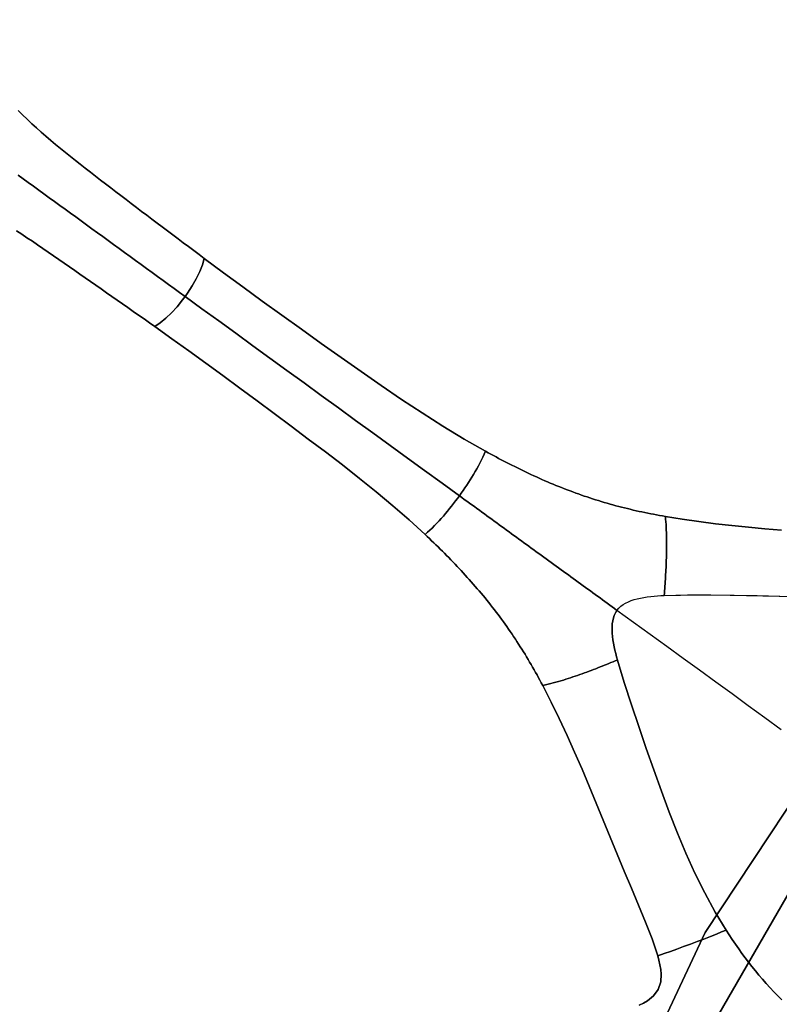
# Model space of a CAD drawing. Header units: centimetres. Extents: x -49.6 to 49.6, y -49.6 to 49.6.
# Tile 23 of 61: x -23.5 to -15.5, y 8.4 to 18.7. Entities that reach past the tile are written whole.
import ezdxf

# ---------------------------------------------------------------- set-up
doc = ezdxf.new("R2010")
doc.units = ezdxf.units.CM
doc.layers.get('0').update_dxf_attribs({"true_color": 0x5890e1})

msp = doc.modelspace()

# ---------------------------------------------------------------- linework, layer by layer
at = {"color": 16, "true_color": 0x870606}
for points in [[(2.043, -18.572, 0), (-0.682, -18.671, 0), (-3.394, -18.373, 0), (-6.033, -17.683, 0), (-8.543, -16.616, 0), (-10.871, -15.195, 0), (-12.968, -13.45, 0), (-14.788, -11.419, 0), (-16.293, -9.144, 0), (-17.451, -6.674, 0), (-18.237, -4.062, 0), (-18.634, -1.364, 0), (-18.634, 1.364, 0), (-18.237, 4.062, 0), (-17.451, 6.674, 0), (-16.293, 9.144, 0), (-14.788, 11.419, 0), (-12.968, 13.45, 0), (-10.871, 15.195, 0), (-8.543, 16.616, 0), (-6.033, 17.683, 0), (-3.394, 18.373, 0), (-0.682, 18.671, 0), (2.043, 18.572, 0)], [(2.043, 18.572, 0), (-0.682, 18.671, 0), (-3.394, 18.373, 0), (-6.033, 17.683, 0), (-8.543, 16.616, 0), (-10.871, 15.195, 0), (-12.968, 13.45, 0), (-14.788, 11.419, 0), (-16.293, 9.144, 0), (-17.451, 6.674, 0), (-18.237, 4.062, 0), (-18.634, 1.364, 0), (-18.634, -1.364, 0), (-18.237, -4.062, 0), (-17.451, -6.674, 0), (-16.293, -9.144, 0), (-14.788, -11.419, 0), (-12.968, -13.45, 0), (-10.871, -15.195, 0), (-8.543, -16.616, 0), (-6.033, -17.683, 0), (-3.394, -18.373, 0), (-0.682, -18.671, 0), (2.043, -18.572, 0)], [(1.359, 18.133, 0), (-1.359, 18.133, 0), (-4.046, 17.728, 0), (-6.643, 16.927, 0), (-9.092, 15.747, 0), (-11.337, 14.216, 0), (-13.33, 12.368, 0), (-15.024, 10.243, 0), (-16.383, 7.89, 0), (-17.376, 5.36, 0), (-17.981, 2.71, 0), (-18.184, 0, 0), (-17.981, -2.71, 0), (-17.376, -5.36, 0), (-16.383, -7.89, 0), (-15.024, -10.243, 0), (-13.33, -12.368, 0), (-11.337, -14.217, 0), (-9.092, -15.747, 0), (-6.643, -16.927, 0), (-4.046, -17.728, 0), (-1.359, -18.133, 0), (1.359, -18.133, 0)], [(1.359, -18.133, 0), (-1.359, -18.133, 0), (-4.046, -17.728, 0), (-6.643, -16.927, 0), (-9.092, -15.747, 0), (-11.337, -14.217, 0), (-13.33, -12.368, 0), (-15.024, -10.243, 0), (-16.383, -7.89, 0), (-17.376, -5.36, 0), (-17.981, -2.71, 0), (-18.184, 0, 0), (-17.981, 2.71, 0), (-17.376, 5.36, 0), (-16.383, 7.89, 0), (-15.024, 10.243, 0), (-13.33, 12.368, 0), (-11.337, 14.216, 0), (-9.092, 15.747, 0), (-6.643, 16.927, 0), (-4.046, 17.728, 0), (-1.359, 18.133, 0), (1.359, 18.133, 0)], [(-23.467, 17.05, 0), (-23.414, 17.011, 0), (-23.36, 16.972, 0), (-23.306, 16.933, 0), (-23.251, 16.893, 0), (-23.197, 16.853, 0), (-23.142, 16.813, 0), (-23.087, 16.773, 0), (-23.031, 16.733, 0), (-22.976, 16.693, 0), (-22.92, 16.653, 0), (-22.865, 16.612, 0), (-22.808, 16.571, 0), (-22.752, 16.53, 0), (-22.696, 16.489, 0), (-22.639, 16.448, 0), (-22.583, 16.407, 0), (-22.526, 16.366, 0), (-22.469, 16.324, 0), (-22.412, 16.283, 0), (-22.355, 16.241, 0), (-22.297, 16.2, 0), (-22.24, 16.158, 0), (-22.182, 16.116, 0), (-22.125, 16.075, 0), (-22.068, 16.033, 0), (-22.01, 15.991, 0), (-21.953, 15.949, 0), (-21.895, 15.908, 0), (-21.838, 15.866, 0), (-21.781, 15.824, 0), (-21.723, 15.783, 0), (-21.698, 15.818, 0), (-21.649, 15.893, 0), (-21.606, 15.968, 0), (-21.57, 16.042, 0), (-21.543, 16.113, 0), (-21.523, 16.179, 0), (-21.578, 16.22, 0), (-21.633, 16.262, 0), (-21.688, 16.303, 0), (-21.743, 16.344, 0), (-21.797, 16.385, 0), (-21.852, 16.426, 0), (-21.906, 16.467, 0), (-21.961, 16.508, 0), (-22.015, 16.549, 0), (-22.07, 16.59, 0), (-22.124, 16.631, 0), (-22.178, 16.671, 0), (-22.232, 16.712, 0), (-22.286, 16.753, 0), (-22.339, 16.794, 0), (-22.393, 16.835, 0), (-22.447, 16.876, 0), (-22.5, 16.917, 0), (-22.553, 16.958, 0), (-22.606, 16.998, 0), (-22.659, 17.039, 0), (-22.712, 17.08, 0), (-22.765, 17.121, 0), (-22.817, 17.162, 0), (-22.869, 17.203, 0), (-22.921, 17.245, 0), (-22.973, 17.286, 0), (-23.025, 17.328, 0), (-23.076, 17.37, 0), (-23.126, 17.412, 0), (-23.176, 17.454, 0), (-23.226, 17.497, 0), (-23.275, 17.542, 0), (-23.324, 17.586, 0), (-23.372, 17.632, 0), (-23.42, 17.678, 0), (-23.466, 17.724, 0)], [(-23.466, 17.724, 0), (-23.42, 17.678, 0), (-23.372, 17.632, 0), (-23.324, 17.586, 0), (-23.275, 17.542, 0), (-23.226, 17.497, 0), (-23.176, 17.454, 0), (-23.126, 17.412, 0), (-23.076, 17.37, 0), (-23.025, 17.328, 0), (-22.973, 17.286, 0), (-22.921, 17.245, 0), (-22.869, 17.203, 0), (-22.817, 17.162, 0), (-22.765, 17.121, 0), (-22.712, 17.08, 0), (-22.659, 17.039, 0), (-22.606, 16.998, 0), (-22.553, 16.958, 0), (-22.5, 16.917, 0), (-22.447, 16.876, 0), (-22.393, 16.835, 0), (-22.339, 16.794, 0), (-22.286, 16.753, 0), (-22.232, 16.712, 0), (-22.178, 16.671, 0), (-22.124, 16.631, 0), (-22.07, 16.59, 0), (-22.015, 16.549, 0), (-21.961, 16.508, 0), (-21.906, 16.467, 0), (-21.852, 16.426, 0), (-21.797, 16.385, 0), (-21.743, 16.344, 0), (-21.688, 16.303, 0), (-21.633, 16.262, 0), (-21.578, 16.22, 0), (-21.523, 16.179, 0), (-21.323, 16.03, 0), (-21.121, 15.882, 0), (-20.918, 15.734, 0), (-20.713, 15.587, 0), (-20.508, 15.44, 0), (-20.301, 15.293, 0), (-20.094, 15.146, 0), (-19.885, 14.999, 0), (-19.676, 14.853, 0), (-19.464, 14.708, 0), (-19.249, 14.567, 0), (-19.031, 14.429, 0), (-18.811, 14.295, 0), (-18.587, 14.167, 0), (-18.56, 14.152, 0), (-18.532, 14.137, 0), (-18.505, 14.122, 0), (-18.477, 14.108, 0), (-18.45, 14.093, 0), (-18.422, 14.078, 0), (-18.394, 14.064, 0), (-18.366, 14.049, 0), (-18.339, 14.035, 0), (-18.311, 14.021, 0), (-18.282, 14.007, 0), (-18.254, 13.993, 0), (-18.226, 13.979, 0), (-18.198, 13.965, 0), (-18.169, 13.952, 0), (-18.141, 13.938, 0), (-18.112, 13.925, 0), (-18.083, 13.912, 0), (-18.055, 13.899, 0), (-18.026, 13.886, 0), (-17.997, 13.873, 0), (-17.968, 13.86, 0), (-17.939, 13.848, 0), (-17.91, 13.835, 0), (-17.881, 13.823, 0), (-17.852, 13.811, 0), (-17.822, 13.799, 0), (-17.793, 13.788, 0), (-17.763, 13.776, 0), (-17.734, 13.765, 0), (-17.704, 13.753, 0), (-17.675, 13.742, 0), (-17.645, 13.731, 0), (-17.616, 13.721, 0), (-17.586, 13.71, 0), (-17.557, 13.7, 0), (-17.527, 13.69, 0), (-17.497, 13.68, 0), (-17.468, 13.671, 0), (-17.438, 13.661, 0), (-17.408, 13.652, 0), (-17.378, 13.642, 0), (-17.348, 13.633, 0), (-17.318, 13.625, 0), (-17.287, 13.616, 0), (-17.257, 13.608, 0), (-17.227, 13.599, 0), (-17.196, 13.591, 0), (-17.166, 13.583, 0), (-17.136, 13.576, 0), (-17.106, 13.568, 0), (-17.075, 13.561, 0), (-17.045, 13.554, 0), (-17.015, 13.547, 0), (-16.984, 13.54, 0), (-16.954, 13.534, 0), (-16.923, 13.527, 0), (-16.893, 13.521, 0), (-16.862, 13.515, 0), (-16.832, 13.509, 0), (-16.801, 13.503, 0), (-16.77, 13.497, 0), (-16.739, 13.492, 0), (-16.709, 13.486, 0), (-16.535, 13.458, 0), (-16.361, 13.433, 0), (-16.187, 13.411, 0), (-16.014, 13.391, 0), (-15.841, 13.374, 0), (-15.669, 13.358, 0), (-15.498, 13.344, 0)], [(-23.484, 16.469, 0), (-23.429, 16.432, 0), (-23.374, 16.395, 0), (-23.318, 16.358, 0), (-23.263, 16.32, 0), (-23.208, 16.283, 0), (-23.153, 16.245, 0), (-23.098, 16.207, 0), (-23.042, 16.169, 0), (-22.987, 16.131, 0), (-22.931, 16.093, 0), (-22.876, 16.055, 0), (-22.821, 16.016, 0), (-22.766, 15.978, 0), (-22.71, 15.939, 0), (-22.655, 15.9, 0), (-22.599, 15.862, 0), (-22.543, 15.822, 0), (-22.487, 15.783, 0), (-22.432, 15.744, 0), (-22.376, 15.705, 0), (-22.32, 15.666, 0), (-22.264, 15.627, 0), (-22.208, 15.587, 0), (-22.152, 15.548, 0), (-22.096, 15.508, 0), (-22.039, 15.468, 0), (-21.982, 15.508, 0), (-21.924, 15.556, 0), (-21.865, 15.612, 0), (-21.807, 15.676, 0), (-21.751, 15.746, 0), (-21.723, 15.783, 0), (-21.781, 15.824, 0), (-21.838, 15.866, 0), (-21.895, 15.908, 0), (-21.953, 15.949, 0), (-22.01, 15.991, 0), (-22.068, 16.033, 0), (-22.125, 16.075, 0), (-22.182, 16.116, 0), (-22.24, 16.158, 0), (-22.297, 16.2, 0), (-22.355, 16.241, 0), (-22.412, 16.283, 0), (-22.469, 16.324, 0), (-22.526, 16.366, 0), (-22.583, 16.407, 0), (-22.639, 16.448, 0), (-22.696, 16.489, 0), (-22.752, 16.53, 0), (-22.808, 16.571, 0), (-22.865, 16.612, 0), (-22.92, 16.653, 0), (-22.976, 16.693, 0), (-23.031, 16.733, 0), (-23.087, 16.773, 0), (-23.142, 16.813, 0), (-23.197, 16.853, 0), (-23.251, 16.893, 0), (-23.306, 16.933, 0), (-23.36, 16.972, 0), (-23.414, 17.011, 0), (-23.467, 17.05, 0)], [(-16.981, 8.386, 0), (-16.937, 8.408, 0), (-16.896, 8.433, 0), (-16.832, 8.484, 0), (-16.784, 8.551, 0), (-16.758, 8.629, 0), (-16.754, 8.711, 0), (-16.758, 8.759, 0), (-16.766, 8.807, 0), (-16.776, 8.855, 0), (-16.789, 8.901, 0), (-16.848, 9.078, 0), (-16.916, 9.251, 0), (-16.99, 9.429, 0), (-17.064, 9.607, 0), (-17.138, 9.785, 0), (-17.212, 9.962, 0), (-17.285, 10.14, 0), (-17.357, 10.317, 0), (-17.431, 10.495, 0), (-17.504, 10.672, 0), (-17.579, 10.849, 0), (-17.656, 11.025, 0), (-17.735, 11.202, 0), (-17.817, 11.377, 0), (-17.901, 11.55, 0), (-17.99, 11.722, 0), (-18.005, 11.75, 0), (-18.019, 11.777, 0), (-18.034, 11.804, 0), (-18.049, 11.832, 0), (-18.064, 11.859, 0), (-18.08, 11.886, 0), (-18.095, 11.913, 0), (-18.11, 11.94, 0), (-18.126, 11.967, 0), (-18.142, 11.994, 0), (-18.158, 12.021, 0), (-18.174, 12.048, 0), (-18.191, 12.074, 0), (-18.207, 12.101, 0), (-18.224, 12.127, 0), (-18.241, 12.154, 0), (-18.258, 12.18, 0), (-18.275, 12.207, 0), (-18.293, 12.233, 0), (-18.31, 12.259, 0), (-18.328, 12.285, 0), (-18.346, 12.311, 0), (-18.364, 12.337, 0), (-18.382, 12.362, 0), (-18.4, 12.388, 0), (-18.419, 12.413, 0), (-18.437, 12.438, 0), (-18.456, 12.463, 0), (-18.475, 12.488, 0), (-18.494, 12.513, 0), (-18.513, 12.538, 0), (-18.533, 12.563, 0), (-18.552, 12.587, 0), (-18.572, 12.612, 0), (-18.592, 12.636, 0), (-18.612, 12.661, 0), (-18.632, 12.685, 0), (-18.653, 12.709, 0), (-18.673, 12.733, 0), (-18.694, 12.757, 0), (-18.714, 12.781, 0), (-18.735, 12.804, 0), (-18.756, 12.828, 0), (-18.777, 12.851, 0), (-18.798, 12.874, 0), (-18.819, 12.897, 0), (-18.84, 12.921, 0), (-18.862, 12.943, 0), (-18.884, 12.966, 0), (-18.905, 12.989, 0), (-18.927, 13.012, 0), (-18.949, 13.035, 0), (-18.971, 13.057, 0), (-18.993, 13.08, 0), (-19.015, 13.102, 0), (-19.037, 13.124, 0), (-19.06, 13.146, 0), (-19.082, 13.168, 0), (-19.105, 13.19, 0), (-19.127, 13.212, 0), (-19.15, 13.233, 0), (-19.172, 13.255, 0), (-19.195, 13.276, 0), (-19.218, 13.298, 0), (-19.385, 13.45, 0), (-19.555, 13.598, 0), (-19.728, 13.743, 0), (-19.903, 13.884, 0), (-20.08, 14.024, 0), (-20.258, 14.161, 0), (-20.437, 14.295, 0), (-20.615, 14.429, 0), (-20.794, 14.562, 0), (-20.972, 14.694, 0), (-21.151, 14.825, 0), (-21.328, 14.956, 0), (-21.506, 15.086, 0), (-21.684, 15.215, 0), (-21.862, 15.342, 0), (-22.039, 15.468, 0), (-22.096, 15.508, 0), (-22.152, 15.548, 0), (-22.208, 15.587, 0), (-22.264, 15.627, 0), (-22.32, 15.666, 0), (-22.376, 15.705, 0), (-22.432, 15.744, 0), (-22.487, 15.783, 0), (-22.543, 15.822, 0), (-22.599, 15.862, 0), (-22.655, 15.9, 0), (-22.71, 15.939, 0), (-22.766, 15.978, 0), (-22.821, 16.016, 0), (-22.876, 16.055, 0), (-22.931, 16.093, 0), (-22.987, 16.131, 0), (-23.042, 16.169, 0), (-23.098, 16.207, 0), (-23.153, 16.245, 0), (-23.208, 16.283, 0), (-23.263, 16.32, 0), (-23.318, 16.358, 0), (-23.374, 16.395, 0), (-23.429, 16.432, 0), (-23.484, 16.469, 0)], [(-15.498, 13.344, 0), (-15.669, 13.358, 0), (-15.841, 13.374, 0), (-16.014, 13.391, 0), (-16.187, 13.411, 0), (-16.361, 13.433, 0), (-16.535, 13.458, 0), (-16.709, 13.486, 0), (-16.706, 13.458, 0), (-16.704, 13.429, 0), (-16.702, 13.401, 0), (-16.7, 13.373, 0), (-16.699, 13.345, 0), (-16.698, 13.318, 0), (-16.697, 13.29, 0), (-16.696, 13.264, 0), (-16.696, 13.237, 0), (-16.696, 13.211, 0), (-16.696, 13.184, 0), (-16.696, 13.158, 0), (-16.697, 13.133, 0), (-16.697, 13.107, 0), (-16.698, 13.081, 0), (-16.698, 13.056, 0), (-16.699, 13.031, 0), (-16.7, 13.005, 0), (-16.701, 12.98, 0), (-16.702, 12.955, 0), (-16.703, 12.93, 0), (-16.705, 12.906, 0), (-16.706, 12.881, 0), (-16.708, 12.856, 0), (-16.709, 12.832, 0), (-16.711, 12.808, 0), (-16.712, 12.783, 0), (-16.714, 12.759, 0), (-16.716, 12.735, 0), (-16.717, 12.711, 0), (-16.719, 12.687, 0), (-16.721, 12.663, 0), (-16.376, 12.669, 0), (-16.033, 12.665, 0), (-15.693, 12.659, 0), (-15.354, 12.651, 0)], [(-15.5, 11.261, 0), (-15.672, 11.386, 0), (-15.843, 11.51, 0), (-16.013, 11.634, 0), (-16.183, 11.757, 0), (-16.353, 11.881, 0), (-16.524, 12.005, 0), (-16.695, 12.13, 0), (-16.867, 12.255, 0), (-17.04, 12.38, 0), (-17.214, 12.506, 0), (-17.194, 12.529, 0), (-17.173, 12.549, 0), (-17.15, 12.567, 0), (-17.124, 12.582, 0), (-17.095, 12.597, 0), (-17.065, 12.609, 0), (-17.034, 12.619, 0), (-17.003, 12.627, 0), (-16.969, 12.635, 0), (-16.934, 12.641, 0), (-16.899, 12.647, 0), (-16.862, 12.651, 0), (-16.826, 12.655, 0), (-16.79, 12.658, 0), (-16.755, 12.661, 0), (-16.721, 12.663, 0), (-16.478, 12.669, 0), (-16.234, 12.668, 0), (-15.992, 12.665, 0), (-15.749, 12.661, 0), (-15.513, 12.656, 0)], [(-15.5, 11.261, 0), (-15.672, 11.386, 0), (-15.843, 11.51, 0), (-16.013, 11.634, 0), (-16.183, 11.757, 0), (-16.353, 11.881, 0), (-16.524, 12.005, 0), (-16.695, 12.13, 0), (-16.867, 12.255, 0), (-17.04, 12.38, 0), (-17.214, 12.506, 0), (-17.23, 12.481, 0), (-17.242, 12.454, 0), (-17.252, 12.427, 0), (-17.259, 12.398, 0), (-17.263, 12.366, 0), (-17.265, 12.333, 0), (-17.265, 12.301, 0), (-17.264, 12.268, 0), (-17.261, 12.234, 0), (-17.256, 12.198, 0), (-17.25, 12.163, 0), (-17.243, 12.127, 0), (-17.236, 12.091, 0), (-17.227, 12.056, 0), (-17.219, 12.021, 0), (-17.21, 11.988, 0), (-17.14, 11.753, 0), (-17.064, 11.522, 0), (-16.987, 11.293, 0), (-16.908, 11.065, 0), (-16.831, 10.842, 0), (-16.751, 10.62, 0), (-16.669, 10.401, 0), (-16.583, 10.182, 0), (-16.495, 9.971, 0), (-16.4, 9.763, 0), (-16.298, 9.558, 0), (-16.188, 9.357, 0), (-16.075, 9.17, 0), (-16.043, 9.121, 0), (-16.011, 9.071, 0), (-15.977, 9.022, 0), (-15.943, 8.973, 0), (-15.909, 8.926, 0), (-15.875, 8.88, 0), (-15.84, 8.834, 0), (-15.805, 8.789, 0), (-15.769, 8.744, 0), (-15.732, 8.7, 0), (-15.694, 8.656, 0), (-15.656, 8.613, 0), (-15.616, 8.568, 0), (-15.575, 8.525, 0), (-15.534, 8.482, 0), (-15.493, 8.441, 0)], [(-15.493, 8.441, 0), (-15.534, 8.482, 0), (-15.575, 8.525, 0), (-15.616, 8.568, 0), (-15.656, 8.613, 0), (-15.694, 8.656, 0), (-15.732, 8.7, 0), (-15.769, 8.744, 0), (-15.805, 8.789, 0), (-15.84, 8.834, 0), (-15.875, 8.88, 0), (-15.909, 8.926, 0), (-15.943, 8.973, 0), (-15.977, 9.022, 0), (-16.011, 9.071, 0), (-16.043, 9.121, 0), (-16.075, 9.17, 0), (-16.123, 9.15, 0), (-16.176, 9.127, 0), (-16.239, 9.102, 0), (-16.306, 9.076, 0), (-16.377, 9.049, 0), (-16.448, 9.023, 0), (-16.519, 8.997, 0), (-16.588, 8.972, 0), (-16.656, 8.948, 0), (-16.722, 8.925, 0), (-16.789, 8.901, 0), (-16.776, 8.855, 0), (-16.766, 8.807, 0), (-16.758, 8.759, 0), (-16.754, 8.711, 0), (-16.758, 8.629, 0), (-16.784, 8.551, 0), (-16.832, 8.484, 0), (-16.896, 8.433, 0), (-16.937, 8.408, 0), (-16.981, 8.386, 0)]]:
    msp.add_polyline3d(points, dxfattribs=at)
for points in [[(-21.323, 16.03, 0), (-21.523, 16.179, 0), (-21.543, 16.113, 0), (-21.57, 16.042, 0), (-21.606, 15.968, 0), (-21.649, 15.893, 0), (-21.698, 15.818, 0), (-21.723, 15.783, 0), (-21.548, 15.655, 0), (-21.371, 15.527, 0), (-21.194, 15.398, 0), (-21.016, 15.269, 0), (-20.839, 15.14, 0), (-20.66, 15.011, 0), (-20.481, 14.88, 0), (-20.301, 14.75, 0), (-20.122, 14.62, 0), (-19.943, 14.489, 0), (-19.762, 14.358, 0), (-19.581, 14.227, 0), (-19.402, 14.096, 0), (-19.222, 13.965, 0), (-19.041, 13.834, 0), (-18.86, 13.702, 0), (-18.84, 13.73, 0), (-18.821, 13.757, 0), (-18.801, 13.785, 0), (-18.782, 13.813, 0), (-18.764, 13.842, 0), (-18.746, 13.87, 0), (-18.728, 13.898, 0), (-18.711, 13.925, 0), (-18.693, 13.955, 0), (-18.676, 13.985, 0), (-18.66, 14.014, 0), (-18.645, 14.043, 0), (-18.629, 14.076, 0), (-18.614, 14.106, 0), (-18.601, 14.136, 0), (-18.587, 14.167, 0), (-18.811, 14.295, 0), (-19.031, 14.429, 0), (-19.249, 14.567, 0), (-19.464, 14.708, 0), (-19.676, 14.853, 0), (-19.885, 14.999, 0), (-20.094, 15.146, 0), (-20.301, 15.293, 0), (-20.508, 15.44, 0), (-20.713, 15.587, 0), (-20.918, 15.734, 0), (-21.121, 15.882, 0)], [(-21.548, 15.655, 0), (-21.723, 15.783, 0), (-21.751, 15.746, 0), (-21.807, 15.676, 0), (-21.865, 15.612, 0), (-21.924, 15.556, 0), (-21.982, 15.508, 0), (-22.039, 15.468, 0), (-21.862, 15.342, 0), (-21.684, 15.215, 0), (-21.506, 15.086, 0), (-21.328, 14.956, 0), (-21.151, 14.825, 0), (-20.972, 14.694, 0), (-20.794, 14.562, 0), (-20.615, 14.429, 0), (-20.437, 14.295, 0), (-20.258, 14.161, 0), (-20.08, 14.024, 0), (-19.903, 13.884, 0), (-19.728, 13.743, 0), (-19.555, 13.598, 0), (-19.385, 13.45, 0), (-19.218, 13.298, 0), (-19.193, 13.321, 0), (-19.169, 13.343, 0), (-19.144, 13.366, 0), (-19.118, 13.392, 0), (-19.095, 13.415, 0), (-19.072, 13.44, 0), (-19.049, 13.465, 0), (-19.026, 13.491, 0), (-19.005, 13.516, 0), (-18.984, 13.542, 0), (-18.963, 13.568, 0), (-18.942, 13.594, 0), (-18.921, 13.621, 0), (-18.9, 13.648, 0), (-18.88, 13.675, 0), (-18.86, 13.702, 0), (-19.041, 13.834, 0), (-19.222, 13.965, 0), (-19.402, 14.096, 0), (-19.581, 14.227, 0), (-19.762, 14.358, 0), (-19.943, 14.489, 0), (-20.122, 14.62, 0), (-20.301, 14.75, 0), (-20.481, 14.88, 0), (-20.66, 15.011, 0), (-20.839, 15.14, 0), (-21.016, 15.269, 0), (-21.194, 15.398, 0), (-21.371, 15.527, 0)], [(-16.706, 13.458, 0), (-16.709, 13.486, 0), (-16.739, 13.492, 0), (-16.77, 13.497, 0), (-16.801, 13.503, 0), (-16.832, 13.509, 0), (-16.862, 13.515, 0), (-16.893, 13.521, 0), (-16.923, 13.527, 0), (-16.954, 13.534, 0), (-16.984, 13.54, 0), (-17.015, 13.547, 0), (-17.045, 13.554, 0), (-17.075, 13.561, 0), (-17.106, 13.568, 0), (-17.136, 13.576, 0), (-17.166, 13.583, 0), (-17.196, 13.591, 0), (-17.227, 13.599, 0), (-17.257, 13.608, 0), (-17.287, 13.616, 0), (-17.318, 13.625, 0), (-17.348, 13.633, 0), (-17.378, 13.642, 0), (-17.408, 13.652, 0), (-17.438, 13.661, 0), (-17.468, 13.671, 0), (-17.497, 13.68, 0), (-17.527, 13.69, 0), (-17.557, 13.7, 0), (-17.586, 13.71, 0), (-17.616, 13.721, 0), (-17.645, 13.731, 0), (-17.675, 13.742, 0), (-17.704, 13.753, 0), (-17.734, 13.765, 0), (-17.763, 13.776, 0), (-17.793, 13.788, 0), (-17.822, 13.799, 0), (-17.852, 13.811, 0), (-17.881, 13.823, 0), (-17.91, 13.835, 0), (-17.939, 13.848, 0), (-17.968, 13.86, 0), (-17.997, 13.873, 0), (-18.026, 13.886, 0), (-18.055, 13.899, 0), (-18.083, 13.912, 0), (-18.112, 13.925, 0), (-18.141, 13.938, 0), (-18.169, 13.952, 0), (-18.198, 13.965, 0), (-18.226, 13.979, 0), (-18.254, 13.993, 0), (-18.282, 14.007, 0), (-18.311, 14.021, 0), (-18.339, 14.035, 0), (-18.366, 14.049, 0), (-18.394, 14.064, 0), (-18.422, 14.078, 0), (-18.45, 14.093, 0), (-18.477, 14.108, 0), (-18.505, 14.122, 0), (-18.532, 14.137, 0), (-18.56, 14.152, 0), (-18.587, 14.167, 0), (-18.601, 14.136, 0), (-18.614, 14.106, 0), (-18.629, 14.076, 0), (-18.645, 14.043, 0), (-18.66, 14.014, 0), (-18.676, 13.985, 0), (-18.693, 13.955, 0), (-18.711, 13.925, 0), (-18.728, 13.898, 0), (-18.746, 13.87, 0), (-18.764, 13.842, 0), (-18.782, 13.813, 0), (-18.801, 13.785, 0), (-18.821, 13.757, 0), (-18.84, 13.73, 0), (-18.86, 13.702, 0), (-18.834, 13.683, 0), (-18.808, 13.664, 0), (-18.781, 13.645, 0), (-18.755, 13.627, 0), (-18.729, 13.608, 0), (-18.703, 13.589, 0), (-18.677, 13.57, 0), (-18.651, 13.551, 0), (-18.625, 13.532, 0), (-18.599, 13.513, 0), (-18.574, 13.494, 0), (-18.548, 13.476, 0), (-18.522, 13.457, 0), (-18.496, 13.438, 0), (-18.47, 13.419, 0), (-18.444, 13.4, 0), (-18.419, 13.382, 0), (-18.393, 13.363, 0), (-18.367, 13.344, 0), (-18.341, 13.325, 0), (-18.315, 13.307, 0), (-18.29, 13.288, 0), (-18.264, 13.269, 0), (-18.238, 13.251, 0), (-18.212, 13.232, 0), (-18.186, 13.213, 0), (-18.16, 13.194, 0), (-18.135, 13.175, 0), (-18.109, 13.157, 0), (-18.083, 13.138, 0), (-18.057, 13.119, 0), (-18.031, 13.101, 0), (-18.005, 13.081, 0), (-17.978, 13.062, 0), (-17.952, 13.043, 0), (-17.926, 13.024, 0), (-17.9, 13.005, 0), (-17.874, 12.986, 0), (-17.849, 12.968, 0), (-17.823, 12.949, 0), (-17.798, 12.931, 0), (-17.772, 12.912, 0), (-17.747, 12.894, 0), (-17.722, 12.876, 0), (-17.697, 12.857, 0), (-17.671, 12.839, 0), (-17.646, 12.82, 0), (-17.62, 12.801, 0), (-17.594, 12.783, 0), (-17.568, 12.764, 0), (-17.543, 12.746, 0), (-17.518, 12.727, 0), (-17.492, 12.709, 0), (-17.467, 12.69, 0), (-17.442, 12.672, 0), (-17.417, 12.654, 0), (-17.391, 12.636, 0), (-17.366, 12.617, 0), (-17.341, 12.599, 0), (-17.316, 12.581, 0), (-17.29, 12.561, 0), (-17.265, 12.544, 0), (-17.24, 12.526, 0), (-17.214, 12.506, 0), (-17.194, 12.529, 0), (-17.173, 12.549, 0), (-17.15, 12.567, 0), (-17.124, 12.582, 0), (-17.095, 12.597, 0), (-17.065, 12.609, 0), (-17.034, 12.619, 0), (-17.003, 12.627, 0), (-16.969, 12.635, 0), (-16.934, 12.641, 0), (-16.899, 12.647, 0), (-16.862, 12.651, 0), (-16.826, 12.655, 0), (-16.79, 12.658, 0), (-16.755, 12.661, 0), (-16.721, 12.663, 0), (-16.719, 12.687, 0), (-16.717, 12.711, 0), (-16.716, 12.735, 0), (-16.714, 12.759, 0), (-16.712, 12.783, 0), (-16.711, 12.808, 0), (-16.709, 12.832, 0), (-16.708, 12.856, 0), (-16.706, 12.881, 0), (-16.705, 12.906, 0), (-16.703, 12.93, 0), (-16.702, 12.955, 0), (-16.701, 12.98, 0), (-16.7, 13.005, 0), (-16.699, 13.031, 0), (-16.698, 13.056, 0), (-16.698, 13.081, 0), (-16.697, 13.107, 0), (-16.697, 13.133, 0), (-16.696, 13.158, 0), (-16.696, 13.184, 0), (-16.696, 13.211, 0), (-16.696, 13.237, 0), (-16.696, 13.264, 0), (-16.697, 13.29, 0), (-16.698, 13.318, 0), (-16.699, 13.345, 0), (-16.7, 13.373, 0), (-16.702, 13.401, 0), (-16.704, 13.429, 0)], [(-17.952, 13.043, 0), (-17.978, 13.062, 0), (-18.005, 13.081, 0), (-18.031, 13.101, 0), (-18.057, 13.119, 0), (-18.083, 13.138, 0), (-18.109, 13.157, 0), (-18.135, 13.175, 0), (-18.16, 13.194, 0), (-18.186, 13.213, 0), (-18.212, 13.232, 0), (-18.238, 13.251, 0), (-18.264, 13.269, 0), (-18.29, 13.288, 0), (-18.315, 13.307, 0), (-18.341, 13.325, 0), (-18.367, 13.344, 0), (-18.393, 13.363, 0), (-18.419, 13.382, 0), (-18.444, 13.4, 0), (-18.47, 13.419, 0), (-18.496, 13.438, 0), (-18.522, 13.457, 0), (-18.548, 13.476, 0), (-18.574, 13.494, 0), (-18.599, 13.513, 0), (-18.625, 13.532, 0), (-18.651, 13.551, 0), (-18.677, 13.57, 0), (-18.703, 13.589, 0), (-18.729, 13.608, 0), (-18.755, 13.627, 0), (-18.781, 13.645, 0), (-18.808, 13.664, 0), (-18.834, 13.683, 0), (-18.86, 13.702, 0), (-18.88, 13.675, 0), (-18.9, 13.648, 0), (-18.921, 13.621, 0), (-18.942, 13.594, 0), (-18.963, 13.568, 0), (-18.984, 13.542, 0), (-19.005, 13.516, 0), (-19.026, 13.491, 0), (-19.049, 13.465, 0), (-19.072, 13.44, 0), (-19.095, 13.415, 0), (-19.118, 13.392, 0), (-19.144, 13.366, 0), (-19.169, 13.343, 0), (-19.193, 13.321, 0), (-19.218, 13.298, 0), (-19.195, 13.276, 0), (-19.172, 13.255, 0), (-19.15, 13.233, 0), (-19.127, 13.212, 0), (-19.105, 13.19, 0), (-19.082, 13.168, 0), (-19.06, 13.146, 0), (-19.037, 13.124, 0), (-19.015, 13.102, 0), (-18.993, 13.08, 0), (-18.971, 13.057, 0), (-18.949, 13.035, 0), (-18.927, 13.012, 0), (-18.905, 12.989, 0), (-18.884, 12.966, 0), (-18.862, 12.943, 0), (-18.84, 12.921, 0), (-18.819, 12.897, 0), (-18.798, 12.874, 0), (-18.777, 12.851, 0), (-18.756, 12.828, 0), (-18.735, 12.804, 0), (-18.714, 12.781, 0), (-18.694, 12.757, 0), (-18.673, 12.733, 0), (-18.653, 12.709, 0), (-18.632, 12.685, 0), (-18.612, 12.661, 0), (-18.592, 12.636, 0), (-18.572, 12.612, 0), (-18.552, 12.587, 0), (-18.533, 12.563, 0), (-18.513, 12.538, 0), (-18.494, 12.513, 0), (-18.475, 12.488, 0), (-18.456, 12.463, 0), (-18.437, 12.438, 0), (-18.419, 12.413, 0), (-18.4, 12.388, 0), (-18.382, 12.362, 0), (-18.364, 12.337, 0), (-18.346, 12.311, 0), (-18.328, 12.285, 0), (-18.31, 12.259, 0), (-18.293, 12.233, 0), (-18.275, 12.207, 0), (-18.258, 12.18, 0), (-18.241, 12.154, 0), (-18.224, 12.127, 0), (-18.207, 12.101, 0), (-18.191, 12.074, 0), (-18.174, 12.048, 0), (-18.158, 12.021, 0), (-18.142, 11.994, 0), (-18.126, 11.967, 0), (-18.11, 11.94, 0), (-18.095, 11.913, 0), (-18.08, 11.886, 0), (-18.064, 11.859, 0), (-18.049, 11.832, 0), (-18.034, 11.804, 0), (-18.019, 11.777, 0), (-18.005, 11.75, 0), (-17.99, 11.722, 0), (-17.962, 11.729, 0), (-17.934, 11.735, 0), (-17.906, 11.742, 0), (-17.879, 11.749, 0), (-17.853, 11.756, 0), (-17.826, 11.764, 0), (-17.8, 11.771, 0), (-17.774, 11.779, 0), (-17.749, 11.787, 0), (-17.724, 11.795, 0), (-17.699, 11.803, 0), (-17.674, 11.812, 0), (-17.65, 11.82, 0), (-17.625, 11.828, 0), (-17.601, 11.837, 0), (-17.577, 11.845, 0), (-17.553, 11.854, 0), (-17.53, 11.863, 0), (-17.506, 11.871, 0), (-17.483, 11.88, 0), (-17.46, 11.889, 0), (-17.436, 11.898, 0), (-17.413, 11.907, 0), (-17.39, 11.916, 0), (-17.368, 11.925, 0), (-17.345, 11.934, 0), (-17.322, 11.943, 0), (-17.3, 11.952, 0), (-17.277, 11.961, 0), (-17.255, 11.97, 0), (-17.233, 11.979, 0), (-17.21, 11.988, 0), (-17.219, 12.021, 0), (-17.227, 12.056, 0), (-17.236, 12.091, 0), (-17.243, 12.127, 0), (-17.25, 12.163, 0), (-17.256, 12.198, 0), (-17.261, 12.234, 0), (-17.264, 12.268, 0), (-17.265, 12.301, 0), (-17.265, 12.333, 0), (-17.263, 12.366, 0), (-17.259, 12.398, 0), (-17.252, 12.427, 0), (-17.242, 12.454, 0), (-17.23, 12.481, 0), (-17.214, 12.506, 0), (-17.24, 12.526, 0), (-17.265, 12.544, 0), (-17.29, 12.561, 0), (-17.316, 12.581, 0), (-17.341, 12.599, 0), (-17.366, 12.617, 0), (-17.391, 12.636, 0), (-17.417, 12.654, 0), (-17.442, 12.672, 0), (-17.467, 12.69, 0), (-17.492, 12.709, 0), (-17.518, 12.727, 0), (-17.543, 12.746, 0), (-17.568, 12.764, 0), (-17.594, 12.783, 0), (-17.62, 12.801, 0), (-17.646, 12.82, 0), (-17.671, 12.839, 0), (-17.697, 12.857, 0), (-17.722, 12.876, 0), (-17.747, 12.894, 0), (-17.772, 12.912, 0), (-17.798, 12.931, 0), (-17.823, 12.949, 0), (-17.849, 12.968, 0), (-17.874, 12.986, 0), (-17.9, 13.005, 0), (-17.926, 13.024, 0)], [(-16.848, 9.078, 0), (-16.789, 8.901, 0), (-16.722, 8.925, 0), (-16.656, 8.948, 0), (-16.588, 8.972, 0), (-16.519, 8.997, 0), (-16.448, 9.023, 0), (-16.377, 9.049, 0), (-16.306, 9.076, 0), (-16.239, 9.102, 0), (-16.176, 9.127, 0), (-16.123, 9.15, 0), (-16.075, 9.17, 0), (-16.188, 9.357, 0), (-16.298, 9.558, 0), (-16.4, 9.763, 0), (-16.495, 9.971, 0), (-16.583, 10.182, 0), (-16.669, 10.401, 0), (-16.751, 10.62, 0), (-16.831, 10.842, 0), (-16.908, 11.065, 0), (-16.987, 11.293, 0), (-17.064, 11.522, 0), (-17.14, 11.753, 0), (-17.21, 11.988, 0), (-17.233, 11.979, 0), (-17.255, 11.97, 0), (-17.277, 11.961, 0), (-17.3, 11.952, 0), (-17.322, 11.943, 0), (-17.345, 11.934, 0), (-17.368, 11.925, 0), (-17.39, 11.916, 0), (-17.413, 11.907, 0), (-17.436, 11.898, 0), (-17.46, 11.889, 0), (-17.483, 11.88, 0), (-17.506, 11.871, 0), (-17.53, 11.863, 0), (-17.553, 11.854, 0), (-17.577, 11.845, 0), (-17.601, 11.837, 0), (-17.625, 11.828, 0), (-17.65, 11.82, 0), (-17.674, 11.812, 0), (-17.699, 11.803, 0), (-17.724, 11.795, 0), (-17.749, 11.787, 0), (-17.774, 11.779, 0), (-17.8, 11.771, 0), (-17.826, 11.764, 0), (-17.853, 11.756, 0), (-17.879, 11.749, 0), (-17.906, 11.742, 0), (-17.934, 11.735, 0), (-17.962, 11.729, 0), (-17.99, 11.722, 0), (-17.901, 11.55, 0), (-17.817, 11.377, 0), (-17.735, 11.202, 0), (-17.656, 11.025, 0), (-17.579, 10.849, 0), (-17.504, 10.672, 0), (-17.431, 10.495, 0), (-17.357, 10.317, 0), (-17.285, 10.14, 0), (-17.212, 9.962, 0), (-17.138, 9.785, 0), (-17.064, 9.607, 0), (-16.99, 9.429, 0), (-16.916, 9.251, 0)]]:
    msp.add_polyline3d(points, close=True, dxfattribs=at)

doc.saveas('drawing.dxf')
